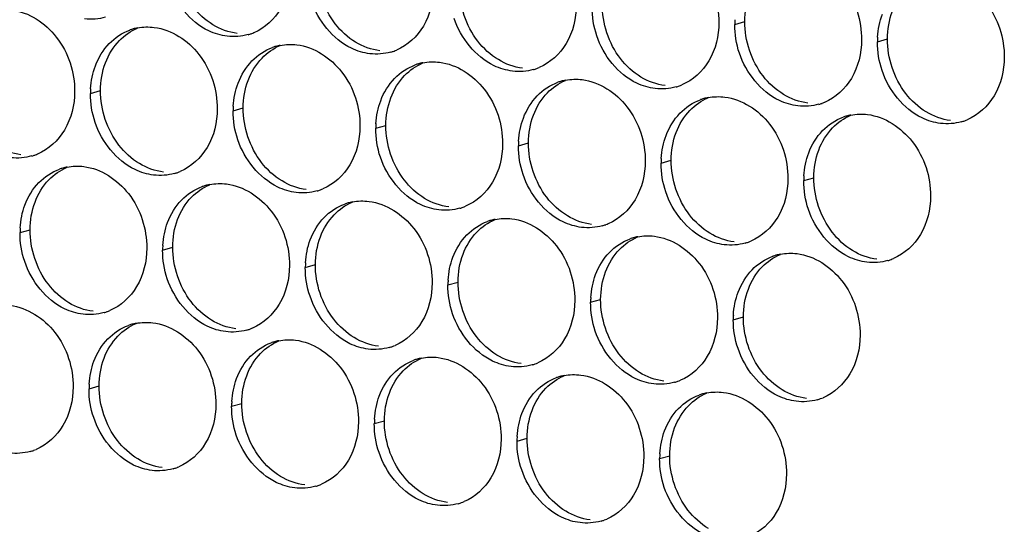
# Paper-space layout '45651_1_3' of a CAD drawing. Header units: millimetres. Extents: x -231 to 594, y 0 to 420.
# Tile 76 of 247: x 113.55 to 124.04, y 128.58 to 133.95. Entities that reach past the tile are written whole.
import ezdxf

# ---------------------------------------------------------------- set-up
doc = ezdxf.new("R2010")
doc.units = ezdxf.units.MM
doc.header["$LTSCALE"] = 32.67
doc.layers.add('02___PRT_ALL_AXES', color=7, linetype='CONTINUOUS')

psp = doc.layouts.new('45651_1_3')

# ---------------------------------------------------------------- linework, layer by layer
at = {"layer": '02___PRT_ALL_AXES', "color": 7, "linetype": 'CONTINUOUS'}
for p, q in [((121.171, 133.904), (121.278, 133.935)), ((122.691, 133.719), (122.798, 133.75)), ((114.308, 133.169), (114.416, 133.199)), ((115.828, 132.983), (115.935, 133.014)), ((117.348, 132.798), (117.455, 132.828)), ((118.867, 132.612), (118.974, 132.643)), ((120.387, 132.427), (120.494, 132.457)), ((121.906, 132.241), (122.014, 132.272)), ((113.558, 131.687), (113.665, 131.717)), ((115.077, 131.501), (115.185, 131.532)), ((116.597, 131.316), (116.704, 131.347)), ((118.116, 131.13), (118.224, 131.161)), ((119.636, 130.945), (119.743, 130.976)), ((121.156, 130.759), (121.263, 130.79)), ((114.293, 130.024), (114.4, 130.054)), ((115.812, 129.838), (115.92, 129.869)), ((117.332, 129.653), (117.439, 129.683)), ((118.852, 129.467), (118.959, 129.498)), ((120.371, 129.282), (120.478, 129.312))]:
    psp.add_line(p, q, dxfattribs=at)
at = {"layer": '02___PRT_ALL_AXES', "color": 3, "linetype": 'CONTINUOUS'}
for centre, radius, start, end in [((122.063, 133.9), 0.892, 176.518, 179.7169), ((114.914, 133.33), 0.547, 105.9406, 109.7675), ((114.915, 133.325), 0.552, 100.9772, 105.9383), ((115.838, 134.32), 0.547, 285.9406, 289.7675), ((115.838, 134.322), 0.548, 289.7729, 292.7369), ((123.583, 133.714), 0.892, 176.518, 179.7169), ((116.433, 133.144), 0.547, 105.9406, 109.7675), ((116.435, 133.139), 0.552, 100.9772, 105.9383), ((117.358, 134.135), 0.547, 285.9406, 289.7675), ((117.357, 134.136), 0.548, 289.7729, 292.7369), ((117.953, 132.959), 0.547, 105.9406, 109.7675), ((117.954, 132.954), 0.552, 100.9772, 105.9383), ((118.877, 133.949), 0.547, 285.9406, 289.7675), ((118.877, 133.951), 0.548, 289.7729, 292.7369), ((119.474, 132.768), 0.552, 100.9772, 105.9383), ((115.2, 133.164), 0.892, 176.518, 179.7169), ((119.473, 132.773), 0.547, 105.9406, 109.7675), ((120.397, 133.764), 0.547, 285.9406, 289.7675), ((120.396, 133.765), 0.548, 289.7729, 292.7369), ((120.992, 132.588), 0.547, 105.9406, 109.7675), ((120.994, 132.583), 0.552, 100.9772, 105.9383), ((116.72, 132.979), 0.892, 176.518, 179.7169), ((121.917, 133.578), 0.547, 285.9406, 289.7675), ((121.916, 133.58), 0.548, 289.7729, 292.7369), ((122.512, 132.402), 0.547, 105.9406, 109.7675), ((122.513, 132.397), 0.552, 100.9772, 105.9383), ((123.436, 133.394), 0.548, 289.7729, 292.7369), ((118.239, 132.793), 0.892, 176.518, 179.7169), ((123.436, 133.393), 0.547, 285.9406, 289.7675), ((119.759, 132.608), 0.892, 176.518, 179.7169), ((113.534, 133.028), 0.547, 285.9406, 289.7675), ((113.534, 133.03), 0.548, 289.7729, 292.7369), ((121.279, 132.422), 0.892, 176.518, 179.7169), ((114.163, 131.848), 0.547, 105.9406, 109.7675), ((114.165, 131.843), 0.552, 100.9772, 105.9383), ((115.054, 132.843), 0.547, 285.9406, 289.7675), ((115.053, 132.844), 0.548, 289.7729, 292.7369), ((122.798, 132.237), 0.892, 176.518, 179.7169), ((115.683, 131.662), 0.547, 105.9406, 109.7675), ((115.684, 131.657), 0.552, 100.9772, 105.9383), ((116.573, 132.659), 0.548, 289.7729, 292.7369), ((116.573, 132.657), 0.547, 285.9406, 289.7675), ((117.202, 131.477), 0.547, 105.9406, 109.7675), ((117.204, 131.472), 0.552, 100.9772, 105.9383), ((118.093, 132.472), 0.547, 285.9406, 289.7675), ((118.092, 132.473), 0.548, 289.7729, 292.7369), ((114.45, 131.682), 0.892, 176.518, 179.7169), ((118.722, 131.291), 0.547, 105.9406, 109.7675), ((118.723, 131.286), 0.552, 100.9772, 105.9383), ((119.612, 132.286), 0.547, 285.9406, 289.7675), ((119.612, 132.288), 0.548, 289.7729, 292.7369), ((120.241, 131.106), 0.547, 105.9406, 109.7675), ((120.243, 131.101), 0.552, 100.9772, 105.9383), ((115.969, 131.497), 0.892, 176.518, 179.7169), ((121.132, 132.101), 0.547, 285.9406, 289.7675), ((121.132, 132.102), 0.548, 289.7729, 292.7369), ((121.761, 130.92), 0.547, 105.9406, 109.7675), ((121.762, 130.915), 0.552, 100.9772, 105.9383), ((117.489, 131.311), 0.892, 176.518, 179.7169), ((122.652, 131.915), 0.547, 285.9406, 289.7675), ((122.651, 131.917), 0.548, 289.7729, 292.7369), ((119.008, 131.126), 0.892, 176.518, 179.7169), ((120.528, 130.941), 0.892, 176.518, 179.7169), ((114.303, 131.361), 0.547, 285.9406, 289.7675), ((114.303, 131.362), 0.548, 289.7729, 292.7369), ((122.047, 130.755), 0.892, 176.518, 179.7169), ((114.898, 130.185), 0.547, 105.9406, 109.7675), ((114.9, 130.18), 0.552, 100.9772, 105.9383), ((115.823, 131.175), 0.547, 285.9406, 289.7675), ((115.822, 131.177), 0.548, 289.7729, 292.7369), ((116.418, 129.999), 0.547, 105.9406, 109.7675), ((116.419, 129.994), 0.552, 100.9772, 105.9383), ((117.342, 130.99), 0.547, 285.9406, 289.7675), ((117.342, 130.991), 0.548, 289.7729, 292.7369), ((117.937, 129.814), 0.547, 105.9406, 109.7675), ((117.939, 129.809), 0.552, 100.9772, 105.9383), ((118.862, 130.805), 0.547, 285.9406, 289.7675), ((118.861, 130.806), 0.548, 289.7729, 292.7369), ((119.458, 129.623), 0.552, 100.9772, 105.9383), ((115.185, 130.019), 0.892, 176.518, 179.7169), ((119.457, 129.628), 0.547, 105.9406, 109.7675), ((120.381, 130.619), 0.547, 285.9406, 289.7675), ((120.381, 130.62), 0.548, 289.7729, 292.7369), ((120.977, 129.443), 0.547, 105.9406, 109.7675), ((120.978, 129.438), 0.552, 100.9772, 105.9383), ((116.704, 129.834), 0.892, 176.518, 179.7169), ((121.901, 130.434), 0.547, 285.9406, 289.7675), ((121.9, 130.435), 0.548, 289.7729, 292.7369), ((118.224, 129.648), 0.892, 176.518, 179.7169), ((119.743, 129.463), 0.892, 176.518, 179.7169), ((113.519, 129.883), 0.547, 285.9406, 289.7675), ((113.518, 129.885), 0.548, 289.7729, 292.7369), ((121.263, 129.277), 0.892, 176.518, 179.7169), ((115.038, 129.698), 0.547, 285.9406, 289.7675), ((115.038, 129.699), 0.548, 289.7729, 292.7369), ((116.557, 129.514), 0.548, 289.7729, 292.7369), ((116.558, 129.512), 0.547, 285.9406, 289.7675), ((118.077, 129.327), 0.547, 285.9406, 289.7675), ((118.077, 129.328), 0.548, 289.7729, 292.7369), ((119.597, 129.141), 0.547, 285.9406, 289.7675), ((119.596, 129.143), 0.548, 289.7729, 292.7369)]:
    psp.add_arc(centre, radius, start, end, dxfattribs=at)
for points, knots in [([(120.331, 134.794), (120.515, 134.771), (120.879, 134.53), (121.003, 134.129), (121.002, 133.925)], [0, 0, 0, 0, 0.476473, 1, 1, 1, 1]), ([(121.85, 134.608), (122.035, 134.586), (122.398, 134.345), (122.523, 133.943), (122.522, 133.739)], [0, 0, 0, 0, 0.476473, 1, 1, 1, 1]), ([(116.444, 134.481), (116.443, 134.34), (116.38, 134.064), (116.167, 133.866), (116.05, 133.816)], [0, 0, 0, 0, 0.525086, 1, 1, 1, 1]), ([(123.37, 134.423), (123.554, 134.4), (123.918, 134.159), (124.043, 133.758), (124.042, 133.554)], [0, 0, 0, 0, 0.476473, 1, 1, 1, 1]), ([(115.764, 133.778), (115.697, 133.786), (115.416, 133.87), (115.213, 134.131), (115.143, 134.339)], [0, 0, 0, 0, 0.236458, 1, 1, 1, 1]), ([(117.963, 134.296), (117.962, 134.155), (117.899, 133.878), (117.687, 133.68), (117.569, 133.631)], [0, 0, 0, 0, 0.525086, 1, 1, 1, 1]), ([(117.284, 133.592), (117.216, 133.6), (116.936, 133.684), (116.732, 133.945), (116.662, 134.154)], [0, 0, 0, 0, 0.236458, 1, 1, 1, 1]), ([(113.468, 134.058), (113.652, 134.035), (114.016, 133.794), (114.141, 133.393), (114.14, 133.189)], [0, 0, 0, 0, 0.476473, 1, 1, 1, 1]), ([(119.483, 134.11), (119.482, 133.969), (119.419, 133.693), (119.207, 133.495), (119.089, 133.445)], [0, 0, 0, 0, 0.525086, 1, 1, 1, 1]), ([(118.804, 133.407), (118.736, 133.415), (118.456, 133.499), (118.252, 133.76), (118.182, 133.968)], [0, 0, 0, 0, 0.236458, 1, 1, 1, 1]), ([(114.988, 133.872), (115.172, 133.85), (115.535, 133.609), (115.66, 133.208), (115.659, 133.004)], [0, 0, 0, 0, 0.476473, 1, 1, 1, 1]), ([(121.002, 133.925), (121.002, 133.784), (120.939, 133.507), (120.726, 133.309), (120.608, 133.26)], [0, 0, 0, 0, 0.525086, 1, 1, 1, 1]), ([(120.323, 133.221), (120.256, 133.229), (119.975, 133.313), (119.771, 133.574), (119.702, 133.783)], [0, 0, 0, 0, 0.236458, 1, 1, 1, 1]), ([(122.522, 133.739), (122.521, 133.598), (122.458, 133.322), (122.246, 133.124), (122.128, 133.074)], [0, 0, 0, 0, 0.525086, 1, 1, 1, 1]), ([(116.507, 133.687), (116.692, 133.664), (117.055, 133.423), (117.18, 133.022), (117.179, 132.818)], [0, 0, 0, 0, 0.476473, 1, 1, 1, 1]), ([(121.843, 133.036), (121.775, 133.044), (121.495, 133.128), (121.291, 133.389), (121.221, 133.597)], [0, 0, 0, 0, 0.236458, 1, 1, 1, 1]), ([(124.042, 133.554), (124.041, 133.413), (123.978, 133.136), (123.765, 132.938), (123.647, 132.889)], [0, 0, 0, 0, 0.525086, 1, 1, 1, 1]), ([(118.027, 133.501), (118.211, 133.479), (118.575, 133.238), (118.699, 132.837), (118.698, 132.633)], [0, 0, 0, 0, 0.476473, 1, 1, 1, 1]), ([(123.362, 132.85), (123.295, 132.858), (123.014, 132.942), (122.811, 133.203), (122.741, 133.412)], [0, 0, 0, 0, 0.236458, 1, 1, 1, 1]), ([(119.546, 133.316), (119.731, 133.293), (120.094, 133.052), (120.219, 132.651), (120.218, 132.447)], [0, 0, 0, 0, 0.476473, 1, 1, 1, 1]), ([(114.14, 133.189), (114.139, 133.048), (114.076, 132.772), (113.863, 132.573), (113.745, 132.524)], [0, 0, 0, 0, 0.525086, 1, 1, 1, 1]), ([(121.066, 133.13), (121.25, 133.108), (121.614, 132.867), (121.738, 132.466), (121.737, 132.262)], [0, 0, 0, 0, 0.476473, 1, 1, 1, 1]), ([(115.659, 133.004), (115.658, 132.862), (115.595, 132.586), (115.383, 132.388), (115.265, 132.339)], [0, 0, 0, 0, 0.525086, 1, 1, 1, 1]), ([(122.586, 132.945), (122.77, 132.922), (123.133, 132.681), (123.258, 132.28), (123.257, 132.076)], [0, 0, 0, 0, 0.476473, 1, 1, 1, 1]), ([(114.98, 132.3), (114.912, 132.308), (114.632, 132.392), (114.428, 132.653), (114.358, 132.861)], [0, 0, 0, 0, 0.236458, 1, 1, 1, 1]), ([(117.179, 132.818), (117.178, 132.677), (117.115, 132.401), (116.903, 132.202), (116.785, 132.153)], [0, 0, 0, 0, 0.525086, 1, 1, 1, 1]), ([(116.499, 132.114), (116.432, 132.123), (116.152, 132.207), (115.948, 132.468), (115.878, 132.676)], [0, 0, 0, 0, 0.236458, 1, 1, 1, 1]), ([(118.698, 132.633), (118.698, 132.491), (118.635, 132.215), (118.422, 132.017), (118.304, 131.968)], [0, 0, 0, 0, 0.525086, 1, 1, 1, 1]), ([(118.019, 131.929), (117.951, 131.937), (117.671, 132.021), (117.467, 132.282), (117.397, 132.49)], [0, 0, 0, 0, 0.236458, 1, 1, 1, 1]), ([(114.237, 132.391), (114.421, 132.368), (114.785, 132.127), (114.909, 131.726), (114.908, 131.522)], [0, 0, 0, 0, 0.476473, 1, 1, 1, 1]), ([(120.218, 132.447), (120.217, 132.306), (120.154, 132.03), (119.942, 131.831), (119.824, 131.782)], [0, 0, 0, 0, 0.525086, 1, 1, 1, 1]), ([(119.539, 131.743), (119.471, 131.752), (119.191, 131.836), (118.987, 132.097), (118.917, 132.305)], [0, 0, 0, 0, 0.236458, 1, 1, 1, 1]), ([(121.737, 132.262), (121.737, 132.121), (121.674, 131.844), (121.461, 131.646), (121.343, 131.597)], [0, 0, 0, 0, 0.525086, 1, 1, 1, 1]), ([(115.757, 132.205), (115.941, 132.183), (116.304, 131.942), (116.429, 131.54), (116.428, 131.336)], [0, 0, 0, 0, 0.476473, 1, 1, 1, 1]), ([(121.058, 131.558), (120.991, 131.566), (120.71, 131.65), (120.507, 131.911), (120.437, 132.12)], [0, 0, 0, 0, 0.236458, 1, 1, 1, 1]), ([(123.257, 132.076), (123.256, 131.935), (123.193, 131.659), (122.981, 131.461), (122.863, 131.411)], [0, 0, 0, 0, 0.525086, 1, 1, 1, 1]), ([(117.276, 132.02), (117.46, 131.997), (117.824, 131.756), (117.949, 131.355), (117.948, 131.151)], [0, 0, 0, 0, 0.476473, 1, 1, 1, 1]), ([(118.796, 131.834), (118.98, 131.812), (119.343, 131.571), (119.468, 131.17), (119.467, 130.966)], [0, 0, 0, 0, 0.476473, 1, 1, 1, 1]), ([(122.578, 131.373), (122.51, 131.381), (122.23, 131.465), (122.026, 131.726), (121.956, 131.934)], [0, 0, 0, 0, 0.236458, 1, 1, 1, 1]), ([(120.315, 131.649), (120.5, 131.626), (120.863, 131.385), (120.988, 130.984), (120.987, 130.78)], [0, 0, 0, 0, 0.476473, 1, 1, 1, 1]), ([(114.908, 131.522), (114.908, 131.381), (114.845, 131.104), (114.632, 130.906), (114.514, 130.857)], [0, 0, 0, 0, 0.525086, 1, 1, 1, 1]), ([(121.835, 131.463), (122.019, 131.441), (122.383, 131.2), (122.507, 130.799), (122.506, 130.595)], [0, 0, 0, 0, 0.476473, 1, 1, 1, 1]), ([(114.229, 130.818), (114.162, 130.826), (113.881, 130.91), (113.678, 131.171), (113.608, 131.38)], [0, 0, 0, 0, 0.236458, 1, 1, 1, 1]), ([(116.428, 131.336), (116.427, 131.195), (116.364, 130.919), (116.152, 130.721), (116.034, 130.671)], [0, 0, 0, 0, 0.525086, 1, 1, 1, 1]), ([(115.749, 130.633), (115.681, 130.641), (115.401, 130.725), (115.197, 130.986), (115.127, 131.194)], [0, 0, 0, 0, 0.236458, 1, 1, 1, 1]), ([(117.948, 131.151), (117.947, 131.01), (117.884, 130.733), (117.671, 130.535), (117.554, 130.486)], [0, 0, 0, 0, 0.525086, 1, 1, 1, 1]), ([(117.268, 130.447), (117.201, 130.455), (116.92, 130.539), (116.717, 130.8), (116.647, 131.009)], [0, 0, 0, 0, 0.236458, 1, 1, 1, 1]), ([(113.453, 130.913), (113.637, 130.89), (114, 130.649), (114.125, 130.248), (114.124, 130.044)], [0, 0, 0, 0, 0.476473, 1, 1, 1, 1]), ([(119.467, 130.966), (119.467, 130.824), (119.404, 130.548), (119.191, 130.35), (119.073, 130.3)], [0, 0, 0, 0, 0.525086, 1, 1, 1, 1]), ([(118.788, 130.262), (118.72, 130.27), (118.44, 130.354), (118.236, 130.615), (118.166, 130.823)], [0, 0, 0, 0, 0.236458, 1, 1, 1, 1]), ([(114.972, 130.727), (115.156, 130.705), (115.52, 130.464), (115.645, 130.063), (115.644, 129.859)], [0, 0, 0, 0, 0.476473, 1, 1, 1, 1]), ([(120.987, 130.78), (120.986, 130.639), (120.923, 130.363), (120.711, 130.164), (120.593, 130.115)], [0, 0, 0, 0, 0.525086, 1, 1, 1, 1]), ([(120.308, 130.076), (120.24, 130.085), (119.96, 130.168), (119.756, 130.429), (119.686, 130.638)], [0, 0, 0, 0, 0.236458, 1, 1, 1, 1]), ([(122.506, 130.595), (122.506, 130.453), (122.443, 130.177), (122.23, 129.979), (122.112, 129.929)], [0, 0, 0, 0, 0.525086, 1, 1, 1, 1]), ([(116.492, 130.542), (116.676, 130.52), (117.039, 130.278), (117.164, 129.877), (117.163, 129.673)], [0, 0, 0, 0, 0.476473, 1, 1, 1, 1]), ([(121.827, 129.891), (121.76, 129.899), (121.479, 129.983), (121.276, 130.244), (121.206, 130.452)], [0, 0, 0, 0, 0.236458, 1, 1, 1, 1]), ([(118.011, 130.357), (118.196, 130.334), (118.559, 130.093), (118.684, 129.692), (118.683, 129.488)], [0, 0, 0, 0, 0.476473, 1, 1, 1, 1]), ([(119.531, 130.171), (119.715, 130.149), (120.079, 129.907), (120.203, 129.506), (120.202, 129.302)], [0, 0, 0, 0, 0.476473, 1, 1, 1, 1]), ([(114.124, 130.044), (114.123, 129.903), (114.06, 129.627), (113.848, 129.428), (113.73, 129.379)], [0, 0, 0, 0, 0.525086, 1, 1, 1, 1]), ([(121.05, 129.986), (121.235, 129.963), (121.598, 129.722), (121.723, 129.321), (121.722, 129.117)], [0, 0, 0, 0, 0.476473, 1, 1, 1, 1]), ([(115.644, 129.859), (115.643, 129.718), (115.58, 129.441), (115.367, 129.243), (115.25, 129.194)], [0, 0, 0, 0, 0.525086, 1, 1, 1, 1]), ([(114.964, 129.155), (114.897, 129.163), (114.616, 129.247), (114.413, 129.508), (114.343, 129.717)], [0, 0, 0, 0, 0.236458, 1, 1, 1, 1]), ([(117.163, 129.673), (117.162, 129.532), (117.1, 129.256), (116.887, 129.058), (116.769, 129.008)], [0, 0, 0, 0, 0.525086, 1, 1, 1, 1]), ([(116.484, 128.97), (116.416, 128.978), (116.136, 129.062), (115.932, 129.323), (115.862, 129.531)], [0, 0, 0, 0, 0.236458, 1, 1, 1, 1]), ([(118.683, 129.488), (118.682, 129.347), (118.619, 129.07), (118.407, 128.872), (118.289, 128.823)], [0, 0, 0, 0, 0.525086, 1, 1, 1, 1]), ([(118.004, 128.784), (117.936, 128.792), (117.656, 128.876), (117.452, 129.137), (117.382, 129.346)], [0, 0, 0, 0, 0.236458, 1, 1, 1, 1]), ([(120.202, 129.302), (120.202, 129.161), (120.139, 128.885), (119.926, 128.687), (119.808, 128.637)], [0, 0, 0, 0, 0.525086, 1, 1, 1, 1]), ([(119.523, 128.599), (119.456, 128.607), (119.175, 128.691), (118.971, 128.952), (118.902, 129.16)], [0, 0, 0, 0, 0.236458, 1, 1, 1, 1]), ([(121.722, 129.117), (121.721, 128.976), (121.658, 128.699), (121.446, 128.501), (121.328, 128.452)], [0, 0, 0, 0, 0.525086, 1, 1, 1, 1]), ([(121.043, 128.413), (120.975, 128.421), (120.695, 128.505), (120.491, 128.766), (120.421, 128.975)], [0, 0, 0, 0, 0.236458, 1, 1, 1, 1])]:
    psp.add_open_spline(points, degree=3, knots=knots, dxfattribs=at)
at = {"layer": '02___PRT_ALL_AXES', "color": 7, "linetype": 'CONTINUOUS'}
for points in [[(116.915, 133.911), (116.79, 134.073), (116.719, 134.287), (116.72, 134.491)], [(118.434, 133.726), (118.309, 133.887), (118.238, 134.102), (118.239, 134.306)], [(121.278, 133.935), (121.279, 134.035), (121.296, 134.136), (121.331, 134.23)], [(115.613, 133.9), (115.53, 133.95), (115.455, 134.019), (115.395, 134.097)], [(119.954, 133.54), (119.829, 133.702), (119.758, 133.916), (119.759, 134.12)], [(122.798, 133.75), (122.798, 133.849), (122.816, 133.951), (122.851, 134.044)], [(121.473, 133.355), (121.349, 133.516), (121.277, 133.731), (121.278, 133.935)], [(114.616, 133.731), (114.671, 133.787), (114.737, 133.834), (114.81, 133.864)], [(115.872, 133.808), (115.781, 133.819), (115.691, 133.852), (115.613, 133.9)], [(117.133, 133.714), (117.049, 133.765), (116.975, 133.834), (116.915, 133.911)], [(114.468, 133.494), (114.501, 133.581), (114.551, 133.664), (114.616, 133.731)], [(118.653, 133.529), (118.569, 133.579), (118.494, 133.648), (118.434, 133.726)], [(122.993, 133.169), (122.868, 133.331), (122.797, 133.546), (122.798, 133.75)], [(116.136, 133.546), (116.19, 133.602), (116.257, 133.649), (116.329, 133.679)], [(117.391, 133.623), (117.301, 133.634), (117.211, 133.667), (117.133, 133.714)], [(115.988, 133.308), (116.021, 133.396), (116.071, 133.479), (116.136, 133.546)], [(118.911, 133.437), (118.82, 133.448), (118.731, 133.481), (118.653, 133.529)], [(120.172, 133.343), (120.088, 133.394), (120.014, 133.463), (119.954, 133.54)], [(114.416, 133.199), (114.416, 133.299), (114.433, 133.4), (114.468, 133.494)], [(117.655, 133.36), (117.71, 133.416), (117.777, 133.463), (117.849, 133.494)], [(115.935, 133.014), (115.936, 133.114), (115.953, 133.215), (115.988, 133.308)], [(117.508, 133.123), (117.54, 133.21), (117.591, 133.293), (117.655, 133.36)], [(119.175, 133.175), (119.229, 133.231), (119.296, 133.278), (119.368, 133.308)], [(120.43, 133.252), (120.34, 133.263), (120.25, 133.296), (120.172, 133.343)], [(121.692, 133.158), (121.608, 133.209), (121.533, 133.277), (121.473, 133.355)], [(114.611, 132.619), (114.486, 132.781), (114.415, 132.995), (114.416, 133.199)], [(117.455, 132.828), (117.455, 132.928), (117.473, 133.03), (117.508, 133.123)], [(119.027, 132.937), (119.06, 133.025), (119.11, 133.108), (119.175, 133.175)], [(120.694, 132.989), (120.749, 133.046), (120.816, 133.092), (120.888, 133.123)], [(121.95, 133.066), (121.859, 133.077), (121.77, 133.11), (121.692, 133.158)], [(123.211, 132.972), (123.127, 133.023), (123.053, 133.092), (122.993, 133.169)], [(116.13, 132.434), (116.005, 132.595), (115.934, 132.81), (115.935, 133.014)], [(120.547, 132.752), (120.58, 132.839), (120.63, 132.922), (120.694, 132.989)], [(118.974, 132.643), (118.975, 132.743), (118.992, 132.844), (119.027, 132.937)], [(122.214, 132.804), (122.269, 132.86), (122.335, 132.907), (122.408, 132.937)], [(123.469, 132.881), (123.379, 132.892), (123.289, 132.925), (123.211, 132.972)], [(117.65, 132.248), (117.525, 132.41), (117.454, 132.624), (117.455, 132.828)], [(122.066, 132.566), (122.099, 132.654), (122.149, 132.737), (122.214, 132.804)], [(120.494, 132.457), (120.494, 132.557), (120.512, 132.659), (120.547, 132.752)], [(113.568, 132.516), (113.477, 132.527), (113.387, 132.56), (113.309, 132.607)], [(114.829, 132.422), (114.745, 132.473), (114.671, 132.542), (114.611, 132.619)], [(119.169, 132.063), (119.045, 132.224), (118.973, 132.439), (118.974, 132.643)], [(122.014, 132.272), (122.014, 132.372), (122.031, 132.473), (122.066, 132.566)], [(113.865, 132.249), (113.92, 132.306), (113.987, 132.352), (114.059, 132.383)], [(115.087, 132.331), (114.996, 132.342), (114.907, 132.375), (114.829, 132.422)], [(116.349, 132.237), (116.265, 132.287), (116.19, 132.356), (116.13, 132.434)], [(120.689, 131.877), (120.564, 132.039), (120.493, 132.253), (120.494, 132.457)], [(122.209, 131.692), (122.084, 131.853), (122.013, 132.068), (122.014, 132.272)], [(113.718, 132.012), (113.751, 132.099), (113.801, 132.182), (113.865, 132.249)], [(115.385, 132.064), (115.439, 132.12), (115.506, 132.167), (115.579, 132.197)], [(116.607, 132.145), (116.516, 132.156), (116.427, 132.189), (116.349, 132.237)], [(117.868, 132.051), (117.784, 132.102), (117.71, 132.171), (117.65, 132.248)], [(115.237, 131.827), (115.27, 131.914), (115.32, 131.997), (115.385, 132.064)], [(118.126, 131.96), (118.036, 131.971), (117.946, 132.004), (117.868, 132.051)], [(119.388, 131.866), (119.304, 131.916), (119.229, 131.985), (119.169, 132.063)], [(113.665, 131.717), (113.665, 131.817), (113.683, 131.919), (113.718, 132.012)], [(116.905, 131.878), (116.959, 131.935), (117.026, 131.981), (117.098, 132.012)], [(116.757, 131.641), (116.79, 131.728), (116.84, 131.811), (116.905, 131.878)], [(119.646, 131.774), (119.555, 131.785), (119.466, 131.818), (119.388, 131.866)], [(120.907, 131.68), (120.823, 131.731), (120.749, 131.8), (120.689, 131.877)], [(115.185, 131.532), (115.185, 131.632), (115.202, 131.733), (115.237, 131.827)], [(118.424, 131.693), (118.479, 131.749), (118.545, 131.796), (118.618, 131.826)], [(113.86, 131.137), (113.735, 131.299), (113.664, 131.513), (113.665, 131.717)], [(116.704, 131.347), (116.705, 131.446), (116.722, 131.548), (116.757, 131.641)], [(118.277, 131.456), (118.309, 131.543), (118.36, 131.626), (118.424, 131.693)], [(119.944, 131.507), (119.998, 131.564), (120.065, 131.611), (120.137, 131.641)], [(121.165, 131.589), (121.075, 131.6), (120.985, 131.633), (120.907, 131.68)], [(122.427, 131.495), (122.343, 131.545), (122.269, 131.614), (122.209, 131.692)], [(115.38, 130.952), (115.255, 131.113), (115.183, 131.328), (115.185, 131.532)], [(118.224, 131.161), (118.224, 131.261), (118.241, 131.362), (118.277, 131.456)], [(119.796, 131.27), (119.829, 131.357), (119.879, 131.44), (119.944, 131.507)], [(121.463, 131.322), (121.518, 131.378), (121.585, 131.425), (121.657, 131.455)], [(122.685, 131.403), (122.594, 131.414), (122.505, 131.447), (122.427, 131.495)], [(116.899, 130.766), (116.774, 130.928), (116.703, 131.143), (116.704, 131.347)], [(121.316, 131.085), (121.349, 131.172), (121.399, 131.255), (121.463, 131.322)], [(119.743, 130.976), (119.744, 131.075), (119.761, 131.177), (119.796, 131.27)], [(114.078, 130.94), (113.994, 130.991), (113.92, 131.06), (113.86, 131.137)], [(118.419, 130.581), (118.294, 130.742), (118.223, 130.957), (118.224, 131.161)], [(121.263, 130.79), (121.263, 130.89), (121.281, 130.991), (121.316, 131.085)], [(114.336, 130.849), (114.246, 130.86), (114.156, 130.893), (114.078, 130.94)], [(115.598, 130.755), (115.514, 130.806), (115.44, 130.874), (115.38, 130.952)], [(119.938, 130.396), (119.814, 130.557), (119.742, 130.772), (119.743, 130.976)], [(121.458, 130.21), (121.333, 130.371), (121.262, 130.586), (121.263, 130.79)], [(114.601, 130.586), (114.655, 130.643), (114.722, 130.689), (114.794, 130.72)], [(115.856, 130.663), (115.765, 130.674), (115.676, 130.707), (115.598, 130.755)], [(117.117, 130.569), (117.034, 130.62), (116.959, 130.689), (116.899, 130.766)], [(114.453, 130.349), (114.486, 130.436), (114.536, 130.519), (114.601, 130.586)], [(118.637, 130.384), (118.553, 130.435), (118.479, 130.503), (118.419, 130.581)], [(116.12, 130.401), (116.175, 130.457), (116.241, 130.504), (116.314, 130.534)], [(117.376, 130.478), (117.285, 130.489), (117.195, 130.522), (117.117, 130.569)], [(115.973, 130.163), (116.005, 130.251), (116.056, 130.334), (116.12, 130.401)], [(118.895, 130.292), (118.805, 130.303), (118.715, 130.337), (118.637, 130.384)], [(120.157, 130.198), (120.073, 130.249), (119.998, 130.318), (119.938, 130.396)], [(114.4, 130.054), (114.401, 130.154), (114.418, 130.256), (114.453, 130.349)], [(117.64, 130.215), (117.694, 130.272), (117.761, 130.318), (117.833, 130.349)], [(115.92, 129.869), (115.92, 129.969), (115.937, 130.07), (115.973, 130.163)], [(117.492, 129.978), (117.525, 130.065), (117.575, 130.148), (117.64, 130.215)], [(119.159, 130.03), (119.214, 130.086), (119.281, 130.133), (119.353, 130.163)], [(120.415, 130.107), (120.324, 130.118), (120.235, 130.151), (120.157, 130.198)], [(121.676, 130.013), (121.592, 130.064), (121.518, 130.132), (121.458, 130.21)], [(114.595, 129.474), (114.47, 129.636), (114.399, 129.85), (114.4, 130.054)], [(117.439, 129.683), (117.44, 129.783), (117.457, 129.885), (117.492, 129.978)], [(119.012, 129.793), (119.045, 129.88), (119.095, 129.963), (119.159, 130.03)], [(120.679, 129.844), (120.733, 129.901), (120.8, 129.947), (120.872, 129.978)], [(121.934, 129.921), (121.844, 129.933), (121.754, 129.966), (121.676, 130.013)], [(116.115, 129.289), (115.99, 129.45), (115.919, 129.665), (115.92, 129.869)], [(120.531, 129.607), (120.564, 129.694), (120.614, 129.777), (120.679, 129.844)], [(118.959, 129.498), (118.959, 129.598), (118.977, 129.699), (119.012, 129.793)], [(117.634, 129.103), (117.509, 129.265), (117.438, 129.479), (117.439, 129.683)], [(120.478, 129.312), (120.479, 129.412), (120.496, 129.514), (120.531, 129.607)], [(114.813, 129.277), (114.73, 129.328), (114.655, 129.397), (114.595, 129.474)], [(119.154, 128.918), (119.029, 129.079), (118.958, 129.294), (118.959, 129.498)], [(115.072, 129.186), (114.981, 129.197), (114.891, 129.23), (114.813, 129.277)], [(116.333, 129.092), (116.249, 129.142), (116.175, 129.211), (116.115, 129.289)], [(120.673, 128.732), (120.549, 128.894), (120.477, 129.108), (120.478, 129.312)], [(116.591, 129), (116.501, 129.011), (116.411, 129.044), (116.333, 129.092)], [(117.853, 128.906), (117.769, 128.957), (117.694, 129.026), (117.634, 129.103)], [(118.111, 128.815), (118.02, 128.826), (117.931, 128.859), (117.853, 128.906)], [(119.372, 128.721), (119.288, 128.771), (119.214, 128.84), (119.154, 128.918)], [(119.63, 128.629), (119.54, 128.64), (119.45, 128.673), (119.372, 128.721)], [(120.892, 128.535), (120.808, 128.586), (120.733, 128.655), (120.673, 128.732)]]:
    psp.add_open_spline(points, degree=3, dxfattribs=at)
at = {"layer": '02___PRT_ALL_AXES', "color": 3, "linetype": 'CONTINUOUS'}
for points in [[(119.702, 133.783), (119.669, 133.881), (119.651, 133.986), (119.652, 134.09)], [(114.469, 133.98), (114.397, 133.96), (114.319, 133.954), (114.245, 133.963)], [(122.692, 133.769), (122.697, 133.852), (122.714, 133.935), (122.744, 134.013)], [(114.509, 133.7), (114.57, 133.763), (114.647, 133.814), (114.729, 133.844)], [(114.81, 133.866), (114.868, 133.878), (114.929, 133.88), (114.988, 133.872)], [(121.221, 133.597), (121.188, 133.696), (121.171, 133.801), (121.171, 133.904)], [(115.988, 133.795), (115.916, 133.774), (115.839, 133.768), (115.764, 133.778)], [(114.361, 133.463), (114.394, 133.55), (114.444, 133.633), (114.509, 133.7)], [(116.029, 133.515), (116.089, 133.578), (116.166, 133.629), (116.248, 133.659)], [(116.33, 133.681), (116.388, 133.692), (116.448, 133.694), (116.507, 133.687)], [(122.741, 133.412), (122.708, 133.51), (122.69, 133.615), (122.691, 133.719)], [(115.881, 133.278), (115.914, 133.365), (115.964, 133.448), (116.029, 133.515)], [(117.508, 133.609), (117.436, 133.589), (117.358, 133.583), (117.284, 133.592)], [(114.31, 133.218), (114.315, 133.302), (114.332, 133.385), (114.361, 133.463)], [(117.548, 133.329), (117.609, 133.392), (117.686, 133.443), (117.768, 133.473)], [(117.849, 133.495), (117.907, 133.507), (117.968, 133.509), (118.027, 133.501)], [(119.028, 133.424), (118.956, 133.403), (118.878, 133.398), (118.804, 133.407)], [(117.4, 133.092), (117.433, 133.179), (117.483, 133.262), (117.548, 133.329)], [(119.369, 133.31), (119.427, 133.321), (119.488, 133.323), (119.546, 133.316)], [(115.83, 133.033), (115.835, 133.116), (115.852, 133.2), (115.881, 133.278)], [(119.068, 133.144), (119.129, 133.207), (119.205, 133.258), (119.288, 133.288)], [(120.547, 133.238), (120.475, 133.218), (120.397, 133.212), (120.323, 133.221)], [(114.358, 132.861), (114.325, 132.96), (114.308, 133.065), (114.308, 133.169)], [(117.349, 132.847), (117.354, 132.931), (117.371, 133.014), (117.4, 133.092)], [(118.92, 132.907), (118.953, 132.994), (119.003, 133.077), (119.068, 133.144)], [(120.587, 132.958), (120.648, 133.021), (120.725, 133.073), (120.807, 133.102)], [(120.888, 133.124), (120.947, 133.136), (121.007, 133.138), (121.066, 133.13)], [(122.067, 133.053), (121.995, 133.032), (121.917, 133.027), (121.843, 133.036)], [(115.878, 132.676), (115.845, 132.774), (115.827, 132.879), (115.828, 132.983)], [(118.869, 132.662), (118.874, 132.745), (118.891, 132.829), (118.92, 132.907)], [(120.44, 132.721), (120.472, 132.808), (120.523, 132.891), (120.587, 132.958)], [(122.107, 132.773), (122.168, 132.836), (122.244, 132.887), (122.327, 132.917)], [(122.408, 132.939), (122.466, 132.95), (122.527, 132.952), (122.586, 132.945)], [(117.397, 132.49), (117.364, 132.589), (117.347, 132.694), (117.348, 132.798)], [(123.586, 132.867), (123.514, 132.847), (123.437, 132.841), (123.362, 132.85)], [(120.388, 132.476), (120.393, 132.56), (120.41, 132.643), (120.44, 132.721)], [(121.959, 132.536), (121.992, 132.623), (122.042, 132.706), (122.107, 132.773)], [(118.917, 132.305), (118.884, 132.403), (118.867, 132.508), (118.867, 132.612)], [(113.684, 132.503), (113.612, 132.482), (113.535, 132.476), (113.46, 132.485)], [(121.908, 132.291), (121.913, 132.374), (121.93, 132.458), (121.959, 132.536)], [(113.758, 132.219), (113.819, 132.282), (113.896, 132.333), (113.978, 132.362)], [(114.059, 132.385), (114.118, 132.396), (114.178, 132.398), (114.237, 132.391)], [(120.437, 132.12), (120.404, 132.218), (120.386, 132.323), (120.387, 132.427)], [(115.204, 132.317), (115.132, 132.296), (115.054, 132.291), (114.98, 132.3)], [(113.611, 131.981), (113.643, 132.069), (113.694, 132.152), (113.758, 132.219)], [(115.278, 132.033), (115.339, 132.096), (115.415, 132.147), (115.498, 132.177)], [(115.579, 132.199), (115.637, 132.21), (115.698, 132.212), (115.757, 132.205)], [(121.956, 131.934), (121.923, 132.032), (121.906, 132.137), (121.906, 132.241)], [(116.723, 132.132), (116.651, 132.111), (116.574, 132.105), (116.499, 132.114)], [(113.559, 131.737), (113.564, 131.82), (113.581, 131.903), (113.611, 131.981)], [(115.13, 131.796), (115.163, 131.883), (115.213, 131.966), (115.278, 132.033)], [(116.797, 131.848), (116.858, 131.911), (116.935, 131.962), (117.017, 131.991)], [(117.099, 132.014), (117.157, 132.025), (117.217, 132.027), (117.276, 132.02)], [(118.243, 131.946), (118.171, 131.926), (118.093, 131.92), (118.019, 131.929)], [(116.65, 131.61), (116.683, 131.698), (116.733, 131.781), (116.797, 131.848)], [(118.618, 131.828), (118.676, 131.839), (118.737, 131.841), (118.796, 131.834)], [(115.079, 131.551), (115.084, 131.634), (115.101, 131.718), (115.13, 131.796)], [(118.317, 131.662), (118.378, 131.725), (118.455, 131.776), (118.537, 131.806)], [(119.763, 131.761), (119.691, 131.74), (119.613, 131.734), (119.539, 131.743)], [(113.608, 131.38), (113.575, 131.478), (113.557, 131.583), (113.558, 131.687)], [(118.169, 131.425), (118.202, 131.512), (118.252, 131.595), (118.317, 131.662)], [(120.138, 131.643), (120.196, 131.654), (120.257, 131.656), (120.315, 131.649)], [(116.599, 131.366), (116.604, 131.449), (116.62, 131.532), (116.65, 131.61)], [(119.837, 131.477), (119.897, 131.54), (119.974, 131.591), (120.057, 131.62)], [(121.282, 131.575), (121.21, 131.555), (121.133, 131.549), (121.058, 131.558)], [(115.127, 131.194), (115.094, 131.293), (115.077, 131.398), (115.077, 131.501)], [(118.118, 131.18), (118.123, 131.263), (118.14, 131.347), (118.169, 131.425)], [(119.689, 131.24), (119.722, 131.327), (119.772, 131.41), (119.837, 131.477)], [(121.356, 131.291), (121.417, 131.354), (121.494, 131.405), (121.576, 131.435)], [(121.657, 131.457), (121.715, 131.469), (121.776, 131.47), (121.835, 131.463)], [(116.647, 131.009), (116.614, 131.107), (116.596, 131.212), (116.597, 131.316)], [(122.802, 131.39), (122.73, 131.369), (122.652, 131.363), (122.578, 131.373)], [(119.638, 130.995), (119.643, 131.078), (119.66, 131.161), (119.689, 131.24)], [(121.209, 131.054), (121.241, 131.141), (121.292, 131.224), (121.356, 131.291)], [(118.166, 130.823), (118.133, 130.922), (118.116, 131.027), (118.116, 131.13)], [(121.157, 130.809), (121.162, 130.892), (121.179, 130.976), (121.209, 131.054)], [(119.686, 130.638), (119.653, 130.736), (119.636, 130.841), (119.636, 130.945)], [(114.453, 130.835), (114.381, 130.815), (114.304, 130.809), (114.229, 130.818)], [(114.493, 130.555), (114.554, 130.618), (114.631, 130.67), (114.713, 130.699)], [(114.795, 130.721), (114.853, 130.733), (114.913, 130.735), (114.972, 130.727)], [(121.206, 130.452), (121.173, 130.551), (121.155, 130.656), (121.156, 130.759)], [(115.973, 130.65), (115.901, 130.629), (115.823, 130.624), (115.749, 130.633)], [(114.346, 130.318), (114.379, 130.405), (114.429, 130.489), (114.493, 130.555)], [(116.013, 130.37), (116.074, 130.433), (116.151, 130.484), (116.233, 130.514)], [(116.314, 130.536), (116.372, 130.547), (116.433, 130.549), (116.492, 130.542)], [(115.865, 130.133), (115.898, 130.22), (115.948, 130.303), (116.013, 130.37)], [(117.492, 130.464), (117.42, 130.444), (117.343, 130.438), (117.268, 130.447)], [(114.294, 130.073), (114.3, 130.157), (114.316, 130.24), (114.346, 130.318)], [(117.533, 130.185), (117.593, 130.248), (117.67, 130.299), (117.753, 130.328)], [(117.834, 130.351), (117.892, 130.362), (117.953, 130.364), (118.011, 130.357)], [(119.012, 130.279), (118.94, 130.258), (118.862, 130.253), (118.788, 130.262)], [(117.385, 129.947), (117.418, 130.035), (117.468, 130.118), (117.533, 130.185)], [(119.353, 130.165), (119.411, 130.176), (119.472, 130.178), (119.531, 130.171)], [(115.814, 129.888), (115.819, 129.971), (115.836, 130.055), (115.865, 130.133)], [(119.052, 129.999), (119.113, 130.062), (119.19, 130.113), (119.272, 130.143)], [(120.532, 130.093), (120.46, 130.073), (120.382, 130.067), (120.308, 130.076)], [(114.343, 129.717), (114.31, 129.815), (114.292, 129.92), (114.293, 130.024)], [(117.334, 129.702), (117.339, 129.786), (117.356, 129.869), (117.385, 129.947)], [(118.905, 129.762), (118.937, 129.849), (118.987, 129.932), (119.052, 129.999)], [(120.572, 129.814), (120.633, 129.877), (120.709, 129.928), (120.792, 129.957)], [(120.873, 129.98), (120.931, 129.991), (120.992, 129.993), (121.05, 129.986)], [(122.051, 129.908), (121.979, 129.887), (121.901, 129.882), (121.827, 129.891)], [(115.862, 129.531), (115.829, 129.629), (115.812, 129.734), (115.812, 129.838)], [(118.853, 129.517), (118.858, 129.6), (118.875, 129.684), (118.905, 129.762)], [(120.424, 129.576), (120.457, 129.664), (120.507, 129.747), (120.572, 129.814)], [(117.382, 129.346), (117.349, 129.444), (117.332, 129.549), (117.332, 129.653)], [(120.373, 129.332), (120.378, 129.415), (120.395, 129.498), (120.424, 129.576)], [(118.902, 129.16), (118.869, 129.258), (118.851, 129.364), (118.852, 129.467)], [(113.669, 129.358), (113.597, 129.337), (113.519, 129.331), (113.445, 129.341)], [(120.421, 128.975), (120.388, 129.073), (120.371, 129.178), (120.371, 129.282)], [(115.188, 129.172), (115.116, 129.152), (115.039, 129.146), (114.964, 129.155)], [(116.708, 128.987), (116.636, 128.966), (116.558, 128.96), (116.484, 128.97)], [(118.228, 128.801), (118.156, 128.781), (118.078, 128.775), (118.004, 128.784)], [(119.747, 128.616), (119.675, 128.595), (119.597, 128.59), (119.523, 128.599)]]:
    psp.add_open_spline(points, degree=3, dxfattribs=at)

doc.saveas('drawing.dxf')
